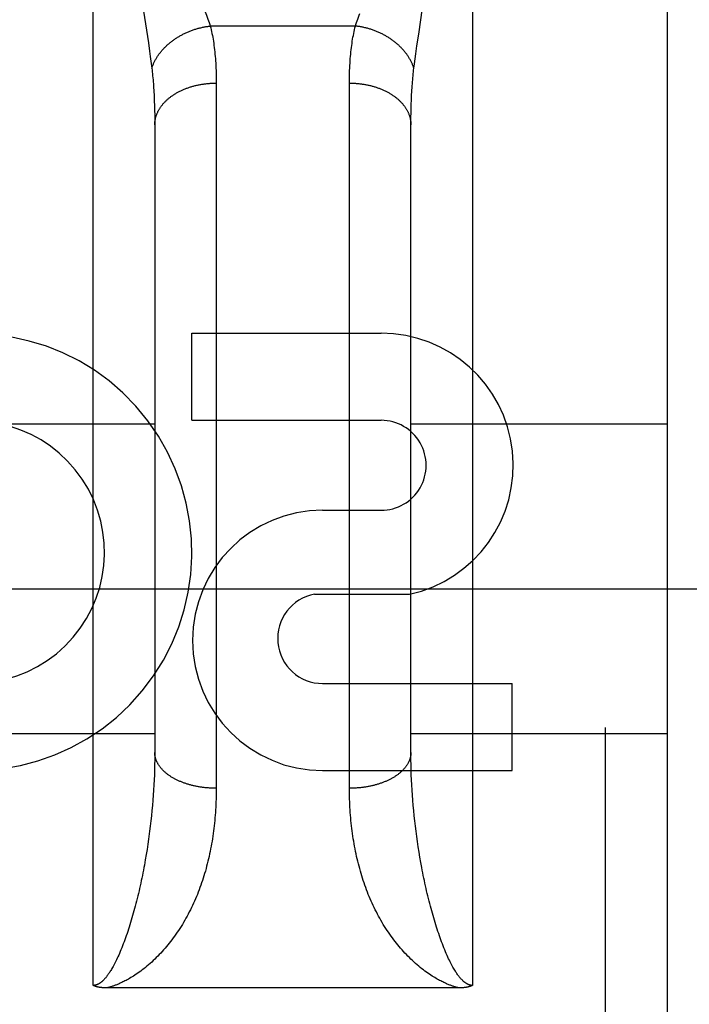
# Model space of a CAD drawing. Header units: inches. Extents: x 0 to 200, y 0 to 129.
# Tile 64 of 82: x 66.565 to 66.892, y 91.938 to 92.418. Entities that reach past the tile are written whole.
import ezdxf

# ---------------------------------------------------------------- set-up
doc = ezdxf.new("R2010")
doc.units = ezdxf.units.IN
doc.header["$LTSCALE"] = 11
doc.header["$MEASUREMENT"] = 0
doc.linetypes.add('HIDDEN', pattern=[0.2, 0.1, -0.1])
doc.layers.add('DEFAULT_2', color=8, linetype='HIDDEN')
doc.layers.add('RIGHT_DOOR_ASSEMBLY', color=7, linetype='CONTINUOUS')

msp = doc.modelspace()

# ---------------------------------------------------------------- linework, layer by layer
at = {"layer": 'DEFAULT_2', "color": 8, "linetype": 'HIDDEN'}
msp.add_line((85.068907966, 92.14054606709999), (64.464907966, 92.14054606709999), dxfattribs=at)
at = {"layer": 'RIGHT_DOOR_ASSEMBLY', "color": 8, "linetype": 'HIDDEN'}
for p, q in [((66.60140796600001, 91.94726079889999), (66.60140796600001, 92.7580541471)), ((66.786407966, 92.7580541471), (66.786407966, 91.94726079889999)), ((66.85140796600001, 90.97305414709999), (66.85140796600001, 92.7580541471)), ((66.881407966, 92.7280537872), (66.881407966, 91.00305414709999)), ((66.6259354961, 92.4223302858), (66.62826771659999, 92.4068460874)), ((66.7601971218, 92.41119056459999), (66.76212445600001, 92.4239760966)), ((66.7293187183, 92.4151124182), (66.6584972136, 92.4151124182)), ((66.62826771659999, 92.4068460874), (66.62885143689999, 92.4028182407)), ((66.7593461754, 92.40546865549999), (66.7601971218, 92.41119056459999)), ((66.62885143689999, 92.4028182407), (66.6292029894, 92.40030221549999)), ((66.75878494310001, 92.4015437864), (66.7593461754, 92.40546865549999)), ((66.6292029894, 92.40030221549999), (66.6295245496, 92.3979143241)), ((66.7581416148, 92.3967657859), (66.75844842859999, 92.39909262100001)), ((66.75844842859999, 92.39909262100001), (66.75878494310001, 92.4015437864)), ((66.7578633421, 92.3945525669), (66.7581416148, 92.3967657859)), ((66.661403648, 92.3885568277), (66.661407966, 92.0434031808)), ((66.7264131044, 92.0420752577), (66.72640796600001, 92.3872916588)), ((66.6311906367, 92.3785505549), (66.6312689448, 92.3763223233)), ((66.6312689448, 92.3763223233), (66.6313298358, 92.3740439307)), ((66.6313298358, 92.3740439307), (66.6313732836, 92.37171585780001)), ((66.756427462, 92.3705333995), (66.756462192, 92.37288607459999)), ((66.756462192, 92.37288607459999), (66.7565143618, 92.375189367)), ((66.6313732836, 92.37171585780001), (66.6313993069, 92.3693385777)), ((66.6313993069, 92.3693385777), (66.631407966, 92.3669115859)), ((66.7564101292, 92.3681313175), (66.756427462, 92.3705333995)), ((66.7564105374, 92.0597084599), (66.7564101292, 92.3681313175)), ((66.631407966, 92.36691158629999), (66.63140539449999, 92.0597084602)), ((66.6494648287, 92.2228378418), (66.6494648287, 92.2652758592)), ((66.6494648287, 92.2652758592), (66.7418892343, 92.2652758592)), ((66.506407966, 92.22105414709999), (66.631407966, 92.22105414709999)), ((66.6494648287, 92.2228378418), (66.7418892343, 92.2228378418)), ((66.756407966, 92.22105414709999), (66.881407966, 92.22105414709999)), ((66.7133385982, 92.17896833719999), (66.7418513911, 92.17896833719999)), ((66.7094139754, 92.1380077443), (66.7556891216, 92.1380077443)), ((66.7133385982, 92.09449216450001), (66.8057630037, 92.09449216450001)), ((66.8057630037, 92.0520541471), (66.8057630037, 92.09449216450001)), ((66.506407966, 92.0700541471), (66.631407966, 92.0700541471)), ((66.756407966, 92.0700541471), (66.881407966, 92.0700541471)), ((66.6313848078, 92.0572882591), (66.6313435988, 92.054856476)), ((66.63140539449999, 92.0597084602), (66.6313848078, 92.0572882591)), ((66.7564311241, 92.05728825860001), (66.7564105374, 92.0597084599)), ((66.7564723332, 92.05485647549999), (66.7564311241, 92.05728825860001)), ((66.6312817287, 92.0524136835), (66.6311991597, 92.0499605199)), ((66.6313435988, 92.054856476), (66.6312817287, 92.0524136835)), ((66.7133385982, 92.0520541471), (66.8057630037, 92.0520541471)), ((66.75653420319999, 92.05241368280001), (66.7564723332, 92.05485647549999)), ((66.75661677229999, 92.0499605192), (66.75653420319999, 92.05241368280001)), ((66.6310958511, 92.0474975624), (66.63097175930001, 92.0450253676)), ((66.6311991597, 92.0499605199), (66.6310958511, 92.0474975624)), ((66.7567200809, 92.0474975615), (66.75661677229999, 92.0499605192)), ((66.7568441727, 92.0450253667), (66.7567200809, 92.0474975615)), ((66.6308268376, 92.0425444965), (66.6306610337, 92.04005547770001)), ((66.63097175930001, 92.0450253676), (66.6308268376, 92.0425444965)), ((66.7569890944, 92.0425444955), (66.7568441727, 92.0450253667)), ((66.7571548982, 92.0400554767), (66.7569890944, 92.0425444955)), ((66.6304742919, 92.03755886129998), (66.6302665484, 92.03505517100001)), ((66.6306610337, 92.04005547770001), (66.6304742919, 92.03755886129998)), ((66.75734164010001, 92.03755886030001), (66.7571548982, 92.0400554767)), ((66.7575493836, 92.03505516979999), (66.75734164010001, 92.03755886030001)), ((66.6300377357, 92.0325449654), (66.6297877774, 92.03002879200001)), ((66.6302665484, 92.03505517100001), (66.6300377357, 92.0325449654)), ((66.7577781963, 92.0325449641), (66.7575493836, 92.03505516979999)), ((66.7580281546, 92.0300287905), (66.7577781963, 92.0325449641)), ((66.629516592, 92.02750723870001), (66.6292240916, 92.02498092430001)), ((66.6297877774, 92.03002879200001), (66.629516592, 92.02750723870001)), ((66.7582993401, 92.0275072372), (66.7580281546, 92.0300287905)), ((66.7585918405, 92.02498092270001), (66.7582993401, 92.0275072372)), ((66.7589057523, 92.0224504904), (66.7585918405, 92.02498092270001)), ((66.75924117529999, 92.0199166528), (66.7589057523, 92.0224504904)), ((66.62839894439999, 92.0186486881), (66.6280310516, 92.016111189)), ((66.6287451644, 92.021183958), (66.62839894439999, 92.0186486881)), ((66.7595982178, 92.0173801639), (66.75924117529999, 92.0199166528)), ((66.6276413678, 92.0135723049), (66.6272297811, 92.0110330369)), ((66.6280310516, 92.016111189), (66.6276413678, 92.0135723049)), ((66.7599769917, 92.0148418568), (66.7595982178, 92.0173801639)), ((66.7603776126, 92.0123026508), (66.7599769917, 92.0148418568)), ((66.6272297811, 92.0110330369), (66.6267961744, 92.0084944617)), ((66.7608001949, 92.0097635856), (66.7603776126, 92.0123026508)), ((66.7612448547, 92.0072258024), (66.7608001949, 92.0097635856)), ((66.76171170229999, 92.0046905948), (66.7612448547, 92.0072258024)), ((66.7800295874, 91.9460516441), (66.608003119, 91.9460507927))]:
    msp.add_line(p, q, dxfattribs=at)
for points in [[(66.65553154, 92.4233057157), (66.6562949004, 92.42130846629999), (66.6566540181, 92.4203499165), (66.6569980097, 92.4194172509), (66.6573270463, 92.41850965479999), (66.65764114, 92.41762656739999), (66.6579406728, 92.4167667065), (66.6582260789, 92.4159286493), (66.6584972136, 92.4151124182)], [(66.7293187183, 92.4151124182), (66.7295898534, 92.4159286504), (66.7298752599, 92.41676670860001), (66.7301747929, 92.4176265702), (66.73048888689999, 92.4185096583), (66.7308179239, 92.4194172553), (66.7311619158, 92.4203499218), (66.7315210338, 92.4213084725)], [(66.6299525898, 92.3945525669), (66.6300638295, 92.3948868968), (66.6301808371, 92.3952205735), (66.6303035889, 92.3955535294), (66.63043206, 92.39588569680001), (66.6305662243, 92.3962170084), (66.6307060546, 92.3965473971), (66.6308515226, 92.3968767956), (66.6310025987, 92.3972051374), (66.6311592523, 92.39753235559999), (66.6313214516, 92.397858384), (66.6314891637, 92.3981831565), (66.6316623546, 92.398506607), (66.6318409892, 92.3988286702), (66.6320250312, 92.39914928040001), (66.6322144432, 92.3994683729), (66.63240918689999, 92.3997858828), (66.6326092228, 92.4001017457), (66.6328145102, 92.4004158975), (66.6330250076, 92.40072827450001), (66.6332406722, 92.4010388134), (66.6334614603, 92.40134745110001), (66.633687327, 92.40165412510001), (66.6339182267, 92.40195877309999), (66.6341541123, 92.4022613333), (66.6343949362, 92.4025617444), (66.6346406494, 92.40285994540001), (66.63489120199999, 92.4031558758), (66.6351465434, 92.4034494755), (66.6354066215, 92.4037406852), (66.6356713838, 92.40402944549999), (66.6359407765, 92.40431569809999), (66.6362147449, 92.40459938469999), (66.6364932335, 92.40488044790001), (66.6367761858, 92.4051588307), (66.6370635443, 92.40543447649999), (66.6373552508, 92.4057073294), (66.63765124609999, 92.4059773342), (66.63795147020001, 92.40624443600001), (66.6382558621, 92.40650858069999), (66.63856436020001, 92.40676971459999), (66.6388769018, 92.4070277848), (66.6391934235, 92.407282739), (66.6395138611, 92.40753452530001), (66.6398381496, 92.4077830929), (66.6401662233, 92.4080283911), (66.6404980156, 92.4082703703), (66.6408334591, 92.40850898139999), (66.6411724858, 92.4087441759), (66.641515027, 92.40897590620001), (66.6418610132, 92.4092041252), (66.6422103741, 92.4094287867), (66.642563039, 92.4096498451), (66.6429189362, 92.40986725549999), (66.6432779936, 92.4100809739), (66.6436401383, 92.4102909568), (66.64400529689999, 92.41049716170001), (66.6443733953, 92.4106995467), (66.6447443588, 92.4108980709), (66.64511811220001, 92.41109269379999), (66.6454945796, 92.4112833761), (66.6458736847, 92.4114700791), (66.6462553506, 92.4116527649), (66.6466394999, 92.41183139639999), (66.6470260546, 92.4120059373), (66.6474149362, 92.4121763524), (66.647806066, 92.41234260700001), (66.6481993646, 92.4125046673), (66.6485947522, 92.41266250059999), (66.6489921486, 92.41281607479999), (66.64939147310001, 92.4129653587), (66.6497926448, 92.4131103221), (66.6501955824, 92.41325093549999), (66.6506002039, 92.41338717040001), (66.65100642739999, 92.41351899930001), (66.6514141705, 92.4136463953), (66.6518233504, 92.4137693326), (66.6522338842, 92.41388778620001), (66.6526456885, 92.41400173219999), (66.6530586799, 92.41411114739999), (66.6534727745, 92.4142160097), (66.6538878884, 92.41431629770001), (66.6543039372, 92.41441199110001), (66.65472083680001, 92.41450307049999), (66.65513850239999, 92.4145895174), (66.6555568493, 92.41467131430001), (66.6559757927, 92.4147484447), (66.6563952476, 92.4148208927), (66.6568151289, 92.4148886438), (66.6572353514, 92.4149516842), (66.6576558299, 92.4150100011), (66.6580764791, 92.4150635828), (66.6584972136, 92.4151124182)], [(66.6584972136, 92.4151124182), (66.65871350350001, 92.41423290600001), (66.6589217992, 92.4133389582), (66.6591221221, 92.4124304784), (66.6593144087, 92.4115071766), (66.6594986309, 92.4105687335), (66.6596747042, 92.4096151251), (66.65984256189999, 92.40864620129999), (66.6600021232, 92.4076620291), (66.6601532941, 92.4066627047), (66.6602960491, 92.4056480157), (66.66043035, 92.4046177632), (66.6605561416, 92.4035720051), (66.66067336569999, 92.4025107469), (66.6607819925, 92.4014339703), (66.6608819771, 92.4003417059), (66.6609733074, 92.3992338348), (66.66105596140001, 92.3981102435), (66.6611299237, 92.396970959), (66.6611951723, 92.3958159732), (66.6612517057, 92.39464530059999), (66.661299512, 92.39345895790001), (66.6613386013, 92.39225695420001), (66.6613689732, 92.3910393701), (66.6613906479, 92.38980603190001), (66.661403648, 92.3885568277)], [(66.72640796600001, 92.3872916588), (66.7264122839, 92.388556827), (66.726425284, 92.3898060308), (66.7264469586, 92.391039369), (66.7264773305, 92.3922569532), (66.7265164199, 92.393458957), (66.7265642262, 92.39464529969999), (66.7266207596, 92.3958159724), (66.7266860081, 92.3969709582), (66.7267599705, 92.3981102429), (66.7268426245, 92.39923383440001), (66.7269339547, 92.4003417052), (66.7270339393, 92.4014339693), (66.7271425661, 92.4025107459), (66.72725979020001, 92.4035720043), (66.72738558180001, 92.4046177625), (66.7275198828, 92.4056480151), (66.7276626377, 92.4066627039), (66.7278138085, 92.40766202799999), (66.7279733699, 92.40864620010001), (66.7281412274, 92.40961512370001), (66.7283173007, 92.4105687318), (66.7285015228, 92.41150717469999), (66.7286938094, 92.4124304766), (66.7288941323, 92.4133389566), (66.7291024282, 92.41423290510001), (66.7293187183, 92.4151124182)], [(66.7578633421, 92.3945525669), (66.75775210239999, 92.3948868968), (66.7576350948, 92.3952205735), (66.757512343, 92.3955535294), (66.75738387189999, 92.39588569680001), (66.7572497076, 92.3962170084), (66.7571098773, 92.3965473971), (66.7569644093, 92.3968767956), (66.7568133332, 92.3972051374), (66.7566566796, 92.39753235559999), (66.75649448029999, 92.397858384), (66.7563267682, 92.3981831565), (66.7561535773, 92.398506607), (66.7559749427, 92.3988286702), (66.7557909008, 92.39914928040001), (66.7556014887, 92.3994683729), (66.755406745, 92.3997858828), (66.7552067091, 92.4001017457), (66.7550014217, 92.4004158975), (66.7547909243, 92.40072827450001), (66.7545752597, 92.4010388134), (66.7543544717, 92.40134745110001), (66.7541286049, 92.40165412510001), (66.7538977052, 92.40195877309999), (66.7536618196, 92.4022613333), (66.7534209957, 92.4025617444), (66.7531752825, 92.40285994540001), (66.7529247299, 92.4031558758), (66.7526693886, 92.4034494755), (66.7524093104, 92.4037406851), (66.7521445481, 92.40402944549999), (66.7518751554, 92.40431569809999), (66.75160118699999, 92.40459938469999), (66.7513226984, 92.40488044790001), (66.7510397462, 92.4051588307), (66.7507523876, 92.40543447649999), (66.7504606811, 92.4057073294), (66.7501646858, 92.4059773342), (66.7498644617, 92.40624443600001), (66.7495600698, 92.40650858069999), (66.7492515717, 92.40676971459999), (66.7489390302, 92.4070277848), (66.7486225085, 92.407282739), (66.7483020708, 92.40753452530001), (66.7479777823, 92.4077830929), (66.7476497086, 92.4080283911), (66.74731791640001, 92.4082703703), (66.7469824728, 92.40850898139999), (66.7466434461, 92.4087441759), (66.7463009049, 92.40897590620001), (66.7459549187, 92.4092041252), (66.74560555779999, 92.4094287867), (66.7452528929, 92.4096498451), (66.7448969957, 92.40986725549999), (66.7445379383, 92.4100809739), (66.7441757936, 92.4102909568), (66.743810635, 92.41049716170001), (66.7434425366, 92.4106995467), (66.74307157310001, 92.4108980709), (66.7426978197, 92.41109269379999), (66.7423213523, 92.4112833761), (66.7419422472, 92.4114700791), (66.7415605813, 92.4116527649), (66.741176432, 92.41183139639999), (66.7407898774, 92.4120059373), (66.7404009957, 92.4121763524), (66.7400098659, 92.41234260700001), (66.73961656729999, 92.4125046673), (66.7392211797, 92.41266250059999), (66.7388237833, 92.41281607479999), (66.7384244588, 92.4129653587), (66.7380232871, 92.4131103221), (66.73762034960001, 92.41325093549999), (66.737215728, 92.41338717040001), (66.7368095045, 92.41351899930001), (66.7364017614, 92.4136463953), (66.7359925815, 92.4137693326), (66.7355820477, 92.41388778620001), (66.7351702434, 92.41400173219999), (66.734757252, 92.41411114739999), (66.73434315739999, 92.4142160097), (66.7339280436, 92.41431629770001), (66.73351199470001, 92.41441199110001), (66.7330950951, 92.41450307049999), (66.7326774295, 92.4145895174), (66.7322590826, 92.41467131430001), (66.7318401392, 92.4147484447), (66.7314206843, 92.4148208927), (66.731000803, 92.4148886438), (66.7305805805, 92.4149516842), (66.730160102, 92.4150100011), (66.7297394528, 92.4150635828), (66.7293187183, 92.4151124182)], [(66.6295245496, 92.3979143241), (66.6298169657, 92.3956449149), (66.6299525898, 92.3945525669)], [(66.6299525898, 92.3945525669), (66.6300607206, 92.3936470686), (66.6301648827, 92.3927292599), (66.63026504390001, 92.3917991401), (66.6303611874, 92.3908564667), (66.6304532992, 92.3899009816), (66.63054133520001, 92.38893272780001), (66.6306252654, 92.38795161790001), (66.6307050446, 92.38695778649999), (66.6307806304, 92.38595139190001), (66.6308520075, 92.3849322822), (66.6309191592, 92.38390031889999), (66.6309820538, 92.3828556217), (66.63104066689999, 92.3817982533), (66.6310949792, 92.38072825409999), (66.6311449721, 92.3796457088), (66.6311906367, 92.3785505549)], [(66.7565143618, 92.375189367), (66.7565839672, 92.3774427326), (66.75662529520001, 92.3785505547), (66.7566709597, 92.3796457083), (66.7567209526, 92.3807282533), (66.7567752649, 92.3817982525), (66.75683387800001, 92.3828556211), (66.7568967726, 92.3839003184), (66.75696392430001, 92.3849322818), (66.75703530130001, 92.3859513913), (66.7571108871, 92.38695778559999), (66.7571906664, 92.38795161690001), (66.7572745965, 92.3889327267), (66.7573626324, 92.38990098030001), (66.7574547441, 92.3908564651), (66.7575508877, 92.3917991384), (66.757651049, 92.3927292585), (66.75775521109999, 92.3936470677), (66.7578633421, 92.3945525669)], [(66.631407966, 92.3669115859), (66.6314109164, 92.3671974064), (66.6314197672, 92.3674831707), (66.6314345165, 92.3677688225), (66.6314551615, 92.3680543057), (66.6314816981, 92.3683395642), (66.6315141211, 92.3686245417), (66.6315524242, 92.3689091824), (66.6315965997, 92.3691934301), (66.631646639, 92.369477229), (66.63170253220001, 92.3697605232), (66.6317642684, 92.3700432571), (66.63183183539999, 92.370325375), (66.63190521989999, 92.37060682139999), (66.6319844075, 92.3708875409), (66.63206938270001, 92.3711674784), (66.63216012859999, 92.37144657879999), (66.6322566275, 92.37172478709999), (66.6323588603, 92.37200204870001), (66.632466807, 92.3722783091), (66.6325804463, 92.37255351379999), (66.6326997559, 92.3728276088), (66.63282471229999, 92.3731005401), (66.6329552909, 92.3733722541), (66.63309146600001, 92.3736426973), (66.633233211, 92.3739118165), (66.6333804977, 92.3741795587), (66.63353329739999, 92.3744458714), (66.63369158, 92.37471070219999), (66.6338553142, 92.37497399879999), (66.634024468, 92.37523570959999), (66.634199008, 92.37549578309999), (66.6343788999, 92.37575416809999), (66.6345641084, 92.3760108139), (66.6347545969, 92.37626566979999), (66.634950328, 92.3765186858), (66.6351512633, 92.3767698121), (66.6353573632, 92.3770189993), (66.6355685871, 92.37726619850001), (66.63578489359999, 92.3775113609), (66.63600624, 92.3777544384), (66.63623258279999, 92.3779953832), (66.63646387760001, 92.3782341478), (66.6367000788, 92.3784706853), (66.6369411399, 92.3787049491), (66.6371870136, 92.3789368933), (66.6374376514, 92.3791664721), (66.6376930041, 92.37939364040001), (66.6379530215, 92.3796183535), (66.6382176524, 92.3798405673), (66.6384868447, 92.380060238), (66.6387605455, 92.38027732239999), (66.639038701, 92.3804917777), (66.6393212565, 92.38070356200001), (66.6396081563, 92.3809126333), (66.6398993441, 92.3811189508), (66.6401947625, 92.38132247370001), (66.6404943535, 92.38152316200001), (66.64079805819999, 92.38172097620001), (66.6411058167, 92.38191587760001), (66.64141756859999, 92.38210782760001), (66.6417332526, 92.3822967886), (66.64205280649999, 92.3824827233), (66.6423761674, 92.38266559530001), (66.64270327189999, 92.3828453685), (66.6430340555, 92.3830220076), (66.6433684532, 92.3831954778), (66.6437063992, 92.38336574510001), (66.6440478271, 92.38353277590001), (66.6443926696, 92.3836965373), (66.644740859, 92.3838569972), (66.6450923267, 92.38401412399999), (66.6454470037, 92.3841678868), (66.6458048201, 92.3843182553), (66.6461657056, 92.3844652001), (66.6465295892, 92.38460869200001), (66.6468963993, 92.38474870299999), (66.6472660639, 92.3848852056), (66.64763851, 92.3850181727), (66.6480136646, 92.3851475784), (66.6483914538, 92.3852733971), (66.6487718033, 92.3853956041), (66.6491546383, 92.3855141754), (66.6495398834, 92.38562908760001), (66.649927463, 92.38574031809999), (66.6503173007, 92.3858478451), (66.65070932, 92.38595164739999), (66.6511034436, 92.38605170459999), (66.6514995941, 92.38614799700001), (66.6518976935, 92.3862405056), (66.6522976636, 92.3863292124), (66.6526994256, 92.38641409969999), (66.6531029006, 92.386495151), (66.6535080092, 92.3865723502), (66.65391467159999, 92.3866456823), (66.654322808, 92.3867151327), (66.6547323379, 92.38678068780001), (66.655143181, 92.3868423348), (66.6555552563, 92.3869000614), (66.65596848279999, 92.3869538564), (66.6563827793, 92.3870037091), (66.6567980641, 92.3870496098), (66.6572142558, 92.38709154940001), (66.6576312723, 92.3871295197), (66.6580490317, 92.3871635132), (66.6584674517, 92.3871935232), (66.6588864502, 92.38721954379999), (66.6593059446, 92.3872415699), (66.6597258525, 92.3872595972), (66.6601460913, 92.3872736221), (66.6605665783, 92.3872836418), (66.6609872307, 92.38728965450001), (66.661407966, 92.3872916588)], [(66.72640796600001, 92.3872916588), (66.7268287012, 92.38728965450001), (66.7272493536, 92.3872836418), (66.7276698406, 92.3872736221), (66.72809007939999, 92.3872595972), (66.7285099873, 92.3872415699), (66.7289294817, 92.38721954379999), (66.7293484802, 92.3871935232), (66.7297669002, 92.3871635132), (66.7301846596, 92.3871295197), (66.7306016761, 92.38709154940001), (66.73101786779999, 92.3870496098), (66.7314331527, 92.3870037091), (66.7318474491, 92.3869538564), (66.7322606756, 92.3869000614), (66.73267275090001, 92.3868423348), (66.733083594, 92.38678068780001), (66.73349312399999, 92.3867151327), (66.7339012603, 92.3866456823), (66.7343079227, 92.3865723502), (66.7347130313, 92.386495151), (66.7351165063, 92.38641409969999), (66.7355182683, 92.3863292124), (66.7359182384, 92.3862405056), (66.73631633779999, 92.38614799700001), (66.7367124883, 92.38605170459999), (66.73710661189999, 92.38595164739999), (66.7374986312, 92.3858478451), (66.73788846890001, 92.38574031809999), (66.7382760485, 92.38562908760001), (66.7386612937, 92.3855141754), (66.7390441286, 92.3853956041), (66.7394244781, 92.3852733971), (66.73980226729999, 92.3851475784), (66.7401774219, 92.3850181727), (66.7405498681, 92.3848852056), (66.7409195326, 92.38474870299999), (66.74128634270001, 92.38460869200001), (66.7416502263, 92.3844652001), (66.7420111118, 92.3843182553), (66.7423689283, 92.3841678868), (66.7427236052, 92.38401412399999), (66.7430750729, 92.3838569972), (66.7434232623, 92.3836965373), (66.7437681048, 92.38353277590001), (66.74410953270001, 92.38336574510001), (66.7444474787, 92.3831954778), (66.7447818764, 92.3830220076), (66.74511266, 92.3828453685), (66.74543976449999, 92.38266559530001), (66.7457631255, 92.3824827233), (66.74608267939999, 92.3822967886), (66.7463983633, 92.38210782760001), (66.7467101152, 92.38191587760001), (66.7470178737, 92.38172097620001), (66.7473215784, 92.38152316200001), (66.74762116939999, 92.38132247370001), (66.74791658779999, 92.3811189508), (66.74820777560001, 92.3809126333), (66.7484946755, 92.38070356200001), (66.7487772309, 92.3804917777), (66.7490553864, 92.38027732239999), (66.7493290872, 92.380060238), (66.7495982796, 92.3798405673), (66.7498629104, 92.3796183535), (66.75012292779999, 92.37939364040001), (66.7503782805, 92.3791664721), (66.7506289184, 92.3789368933), (66.750874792, 92.3787049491), (66.75111585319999, 92.3784706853), (66.7513520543, 92.3782341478), (66.7515833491, 92.3779953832), (66.7518096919, 92.3777544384), (66.7520310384, 92.3775113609), (66.7522473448, 92.37726619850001), (66.75245856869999, 92.3770189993), (66.75266466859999, 92.3767698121), (66.7528656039, 92.3765186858), (66.753061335, 92.37626566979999), (66.7532518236, 92.3760108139), (66.753437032, 92.37575416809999), (66.7536169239, 92.37549578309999), (66.7537914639, 92.37523570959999), (66.7539606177, 92.37497399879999), (66.75412435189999, 92.37471070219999), (66.7542826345, 92.3744458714), (66.7544354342, 92.3741795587), (66.754582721, 92.3739118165), (66.7547244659, 92.3736426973), (66.75486064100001, 92.3733722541), (66.7549912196, 92.3731005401), (66.755116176, 92.3728276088), (66.75523548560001, 92.37255351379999), (66.7553491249, 92.3722783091), (66.75545707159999, 92.37200204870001), (66.7555593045, 92.37172478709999), (66.7556558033, 92.37144657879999), (66.7557465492, 92.3711674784), (66.7558315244, 92.3708875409), (66.755910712, 92.37060682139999), (66.7559840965, 92.370325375), (66.7560516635, 92.3700432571), (66.7561133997, 92.3697605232), (66.756169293, 92.369477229), (66.75621933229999, 92.3691934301), (66.7562635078, 92.3689091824), (66.7563018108, 92.3686245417), (66.7563342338, 92.3683395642), (66.7563607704, 92.3680543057), (66.7563814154, 92.3677688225), (66.7563961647, 92.3674831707), (66.75640501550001, 92.3671974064), (66.756407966, 92.3669115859)], [(66.661407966, 92.0434031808), (66.6609872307, 92.043404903), (66.6605665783, 92.0434100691), (66.6601460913, 92.0434186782), (66.6597258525, 92.0434307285), (66.6593059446, 92.04344621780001), (66.6588864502, 92.0434651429), (66.6584674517, 92.0434875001), (66.6580490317, 92.043513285), (66.6576312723, 92.0435424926), (66.6572142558, 92.04357511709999), (66.6567980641, 92.04361115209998), (66.6563827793, 92.0436505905), (66.65596848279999, 92.0436934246), (66.6555552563, 92.0437396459), (66.655143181, 92.0437892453), (66.6547323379, 92.04384221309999), (66.654322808, 92.0438985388), (66.65391467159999, 92.0439582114), (66.6535080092, 92.0440212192), (66.6531029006, 92.0440875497), (66.6526994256, 92.04415718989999), (66.6522976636, 92.0442301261), (66.6518976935, 92.04430634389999), (66.6514995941, 92.0443858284), (66.6511034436, 92.044468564), (66.65070932, 92.0445545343), (66.6503173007, 92.0446437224), (66.649927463, 92.0447361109), (66.6495398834, 92.0448316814), (66.6491546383, 92.0449304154), (66.6487718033, 92.0450322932), (66.6483914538, 92.0451372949), (66.6480136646, 92.0452453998), (66.64763851, 92.0453565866), (66.6472660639, 92.0454708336), (66.6468963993, 92.0455881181), (66.6465295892, 92.04570841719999), (66.6461657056, 92.0458317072), (66.6458048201, 92.04595796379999), (66.6454470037, 92.0460871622), (66.6450923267, 92.046219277), (66.644740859, 92.0463542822), (66.6443926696, 92.04649215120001), (66.6440478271, 92.046632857), (66.6437063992, 92.04677637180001), (66.6433684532, 92.0469226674), (66.6430340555, 92.0470717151), (66.64270327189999, 92.04722348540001), (66.6423761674, 92.0473779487), (66.64205280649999, 92.0475350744), (66.6417332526, 92.0476948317), (66.64141756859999, 92.0478571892), (66.6411058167, 92.0480221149), (66.64079805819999, 92.04818957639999), (66.6404943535, 92.04835954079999), (66.6401947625, 92.04853197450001), (66.6398993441, 92.0487068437), (66.6396081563, 92.0488841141), (66.6393212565, 92.0490637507), (66.639038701, 92.0492457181), (66.6387605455, 92.0494299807), (66.6384868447, 92.0496165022), (66.6382176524, 92.0498052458), (66.6379530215, 92.04999617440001), (66.6376930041, 92.0501892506), (66.6374376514, 92.05038443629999), (66.6371870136, 92.0505816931), (66.6369411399, 92.0507809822), (66.6367000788, 92.0509822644), (66.63646387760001, 92.0511855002), (66.63623258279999, 92.0513906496), (66.63600624, 92.05159767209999), (66.63578489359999, 92.05180652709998), (66.6355685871, 92.0520171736), (66.6353573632, 92.05222957), (66.6351512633, 92.05244367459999), (66.634950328, 92.0526594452), (66.6347545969, 92.0528768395), (66.6345641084, 92.05309581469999), (66.6343788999, 92.0533163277), (66.634199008, 92.0535383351), (66.634024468, 92.0537617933), (66.6338553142, 92.0539866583), (66.63369158, 92.0542128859), (66.63353329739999, 92.0544404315), (66.6333804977, 92.0546692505), (66.633233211, 92.0548992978), (66.63309146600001, 92.0551305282), (66.6329552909, 92.05536289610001), (66.63282471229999, 92.05559635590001), (66.6326997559, 92.0558308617), (66.6325804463, 92.05606636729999), (66.632466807, 92.0563028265), (66.6323588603, 92.0565401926), (66.6322566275, 92.056778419), (66.63216012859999, 92.05701745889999), (66.63206938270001, 92.05725726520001), (66.6319844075, 92.0574977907), (66.63190521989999, 92.0577389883), (66.63183183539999, 92.05798081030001), (66.6317642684, 92.05822320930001), (66.63170253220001, 92.0584661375), (66.631646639, 92.0587095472), (66.6315965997, 92.0589533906), (66.6315524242, 92.05919761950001), (66.6315141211, 92.0594421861), (66.6314816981, 92.0596870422), (66.6314551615, 92.0599321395), (66.6314345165, 92.0601774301), (66.6314197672, 92.06042286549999), (66.6314109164, 92.0606683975), (66.631407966, 92.06091397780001)], [(66.756407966, 92.06091397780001), (66.75640501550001, 92.0606683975), (66.7563961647, 92.06042286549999), (66.7563814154, 92.0601774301), (66.7563607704, 92.0599321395), (66.7563342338, 92.0596870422), (66.7563018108, 92.0594421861), (66.7562635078, 92.05919761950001), (66.75621933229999, 92.0589533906), (66.756169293, 92.0587095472), (66.7561133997, 92.0584661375), (66.7560516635, 92.05822320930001), (66.7559840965, 92.05798081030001), (66.755910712, 92.0577389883), (66.7558315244, 92.0574977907), (66.7557465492, 92.05725726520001), (66.7556558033, 92.05701745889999), (66.7555593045, 92.056778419), (66.75545707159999, 92.0565401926), (66.7553491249, 92.0563028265), (66.75523548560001, 92.05606636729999), (66.755116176, 92.0558308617), (66.7549912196, 92.05559635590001), (66.75486064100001, 92.05536289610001), (66.7547244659, 92.0551305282), (66.754582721, 92.0548992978), (66.7544354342, 92.0546692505), (66.7542826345, 92.0544404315), (66.75412435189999, 92.0542128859), (66.7539606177, 92.0539866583), (66.7537914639, 92.0537617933), (66.7536169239, 92.0535383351), (66.753437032, 92.0533163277), (66.7532518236, 92.05309581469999), (66.753061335, 92.0528768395), (66.7528656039, 92.0526594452), (66.75266466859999, 92.05244367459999), (66.75245856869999, 92.05222957), (66.7522473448, 92.0520171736), (66.7520310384, 92.05180652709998), (66.7518096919, 92.05159767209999), (66.7515833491, 92.0513906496), (66.7513520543, 92.0511855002), (66.75111585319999, 92.0509822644), (66.750874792, 92.0507809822), (66.7506289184, 92.0505816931), (66.7503782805, 92.05038443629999), (66.75012292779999, 92.0501892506), (66.7498629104, 92.04999617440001), (66.7495982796, 92.0498052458), (66.7493290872, 92.0496165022), (66.7490553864, 92.0494299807), (66.7487772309, 92.0492457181), (66.7484946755, 92.0490637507), (66.74820777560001, 92.0488841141), (66.74791658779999, 92.0487068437), (66.74762116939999, 92.04853197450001), (66.7473215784, 92.04835954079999), (66.7470178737, 92.04818957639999), (66.7467101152, 92.0480221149), (66.7463983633, 92.0478571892), (66.74608267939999, 92.0476948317), (66.7457631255, 92.0475350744), (66.74543976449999, 92.0473779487), (66.74511266, 92.04722348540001), (66.7447818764, 92.0470717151), (66.7444474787, 92.0469226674), (66.74410953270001, 92.04677637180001), (66.7437681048, 92.046632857), (66.7434232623, 92.04649215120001), (66.7430750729, 92.0463542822), (66.7427236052, 92.046219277), (66.7423689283, 92.0460871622), (66.7420111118, 92.04595796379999), (66.7416502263, 92.0458317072), (66.74128634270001, 92.04570841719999), (66.7409195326, 92.0455881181), (66.7405498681, 92.0454708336), (66.7401774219, 92.0453565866), (66.73980226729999, 92.0452453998), (66.7394244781, 92.0451372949), (66.7390441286, 92.0450322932), (66.7386612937, 92.0449304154), (66.7382760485, 92.0448316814), (66.73788846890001, 92.0447361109), (66.7374986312, 92.0446437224), (66.73710661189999, 92.0445545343), (66.7367124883, 92.044468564), (66.73631633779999, 92.0443858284), (66.7359182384, 92.04430634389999), (66.7355182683, 92.0442301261), (66.7351165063, 92.04415718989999), (66.7347130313, 92.0440875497), (66.7343079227, 92.0440212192), (66.7339012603, 92.0439582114), (66.73349312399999, 92.0438985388), (66.733083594, 92.04384221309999), (66.73267275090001, 92.0437892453), (66.7322606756, 92.0437396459), (66.7318474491, 92.0436934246), (66.7314331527, 92.0436505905), (66.73101786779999, 92.04361115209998), (66.7306016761, 92.04357511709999), (66.7301846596, 92.0435424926), (66.7297669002, 92.043513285), (66.7293484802, 92.0434875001), (66.7289294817, 92.0434651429), (66.7285099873, 92.04344621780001), (66.72809007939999, 92.0434307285), (66.7276698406, 92.0434186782), (66.7272493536, 92.0434100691), (66.7268287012, 92.043404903), (66.72640796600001, 92.0434031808)], [(66.661407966, 92.0434031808), (66.6614028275, 92.0420752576), (66.6613873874, 92.04075040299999), (66.6613616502, 92.03942867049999), (66.6613256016, 92.03811023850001), (66.6612792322, 92.03679525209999), (66.6612225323, 92.03548386), (66.6611554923, 92.0341762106), (66.66107810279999, 92.0328724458), (66.6609903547, 92.0315727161), (66.66089223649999, 92.03027713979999), (66.6607837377, 92.02898584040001), (66.66066484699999, 92.027698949), (66.6605355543, 92.0264165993), (66.6603958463, 92.02513890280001), (66.6602457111, 92.0238659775), (66.6600851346, 92.02259793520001), (66.6599141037, 92.02133488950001), (66.6597326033, 92.02007695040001), (66.6595406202, 92.0188242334), (66.659338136, 92.017576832), (66.6591251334, 92.0163348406), (66.6589015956, 92.0150983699), (66.6586675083, 92.0138675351), (66.6584228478, 92.0126424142), (66.6581675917, 92.0114230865), (66.6579017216, 92.0102096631), (66.65762522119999, 92.0090022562), (66.6573380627, 92.00780093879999), (66.6570402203, 92.0066057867), (66.65673167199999, 92.0054169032), (66.6564123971, 92.00423439), (66.656082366, 92.003058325), (66.655741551, 92.00188878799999), (66.6553899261, 92.0007258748), (66.6550274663, 91.99956967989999), (66.6546541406, 91.998420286), (66.6542699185, 91.9972777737), (66.653874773, 91.9961422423), (66.6534686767, 91.9950137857), (66.6530515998, 91.993892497), (66.6526235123, 91.9927784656), (66.65218438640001, 91.9916717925), (66.65173419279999, 91.99057257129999), (66.6512729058, 91.9894809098), (66.6508004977, 91.9883969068), (66.6503169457, 91.98732067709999), (66.6498222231, 91.9862523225), (66.6493163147, 91.98519197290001), (66.6487991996, 91.9841397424), (66.6482708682, 91.98309576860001), (66.6477313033, 91.9820601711), (66.6471805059, 91.98103310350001), (66.6466184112, 91.98001460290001), (66.6460451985, 91.9790051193), (66.64546080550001, 91.97800470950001), (66.64486589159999, 91.9770145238), (66.64426066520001, 91.9760350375), (66.6436464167, 91.9750681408), (66.6430244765, 91.9741158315), (66.6423949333, 91.9731779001), (66.641758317, 91.97225486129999), (66.6411146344, 91.971346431), (66.6404640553, 91.97045255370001), (66.6398066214, 91.96957304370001), (66.6391424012, 91.9687077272), (66.6384714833, 91.96785651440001), (66.63779395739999, 91.96701928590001), (66.6371098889, 91.9661959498), (66.6364193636, 91.9653864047), (66.635722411, 91.9645905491), (66.6350190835, 91.9638082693), (66.6343093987, 91.9630394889), (66.6335933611, 91.9622840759), (66.6328710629, 91.96154206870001), (66.6321426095, 91.9608135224), (66.631407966, 91.9600982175)], [(66.756407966, 91.9600982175), (66.7556733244, 91.96081352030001), (66.754944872, 91.9615420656), (66.7542225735, 91.9622840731), (66.753506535, 91.9630394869), (66.7527968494, 91.9638082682), (66.7520935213, 91.9645905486), (66.7513965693, 91.9653864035), (66.7507060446, 91.9661959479), (66.7500219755, 91.96701928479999), (66.7493444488, 91.9678565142), (66.7486735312, 91.9687077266), (66.7480093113, 91.96957304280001), (66.74735187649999, 91.97045255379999), (66.7467012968, 91.9713464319), (66.7460576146, 91.9722548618), (66.7454209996, 91.9731778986), (66.7447914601, 91.9741158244), (66.7441695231, 91.9750681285), (66.7435552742, 91.9760350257), (66.7429500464, 91.97701451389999), (66.742355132, 91.9780047), (66.7417707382, 91.979005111), (66.7411975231, 91.98001459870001), (66.7406354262, 91.98103310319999), (66.7400846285, 91.9820601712), (66.739545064, 91.9830957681), (66.7390167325, 91.98413974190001), (66.7384996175, 91.9851919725), (66.737993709, 91.98625232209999), (66.7374989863, 91.9873206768), (66.7370154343, 91.9883969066), (66.7365430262, 91.98948090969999), (66.7360817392, 91.9905725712), (66.7356315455, 91.9916717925), (66.7351924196, 91.9927784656), (66.7347643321, 91.9938924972), (66.7343472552, 91.9950137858), (66.733941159, 91.9961422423), (66.7335460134, 91.9972777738), (66.7331617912, 91.9984202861), (66.73278846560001, 91.99956968), (66.7324260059, 92.0007258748), (66.7320743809, 92.00188878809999), (66.7317335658, 92.0030583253), (66.7314035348, 92.00423439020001), (66.7310842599, 92.0054169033), (66.7307757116, 92.00660578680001), (66.7304778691, 92.00780093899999), (66.7301907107, 92.0090022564), (66.7299142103, 92.0102096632), (66.7296483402, 92.0114230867), (66.729393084, 92.01264241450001), (66.7291484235, 92.01386753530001), (66.72891433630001, 92.0150983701), (66.7286907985, 92.0163348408), (66.7284777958, 92.0175768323), (66.7282753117, 92.0188242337), (66.7280833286, 92.0200769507), (66.7279018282, 92.0213348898), (66.7277307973, 92.02259793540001), (66.7275702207, 92.0238659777), (66.7274200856, 92.025138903), (66.7272803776, 92.02641659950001), (66.7271510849, 92.0276989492), (66.7270321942, 92.0289858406), (66.7269236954, 92.03027714), (66.7268255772, 92.03157271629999), (66.7267378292, 92.0328724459), (66.7266604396, 92.0341762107), (66.7265933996, 92.0354838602), (66.7265366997, 92.0367952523), (66.7264903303, 92.03811023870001), (66.7264542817, 92.03942867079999), (66.7264285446, 92.0407504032), (66.7264131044, 92.0420752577)], [(66.6292240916, 92.02498092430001), (66.6289101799, 92.02245049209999), (66.6287451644, 92.021183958)], [(66.6267961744, 92.0084944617), (66.6263404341, 92.0059577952), (66.6261042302, 92.0046905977), (66.625862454, 92.0034244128), (66.6256150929, 92.0021594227), (66.62536213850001, 92.0008958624), (66.6251035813, 91.9996339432), (66.6248394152, 91.9983739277), (66.6245696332, 91.99711604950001), (66.62429423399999, 91.9958606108), (66.6240131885, 91.99460775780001), (66.6237265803, 91.99335818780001), (66.62343438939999, 91.9921120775), (66.6231369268, 91.99087106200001), (66.62283432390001, 91.9896358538), (66.6225271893, 91.9884091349), (66.6222162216, 91.9871936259), (66.6219014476, 91.98598939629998), (66.62158313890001, 91.9847973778), (66.62126129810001, 91.983617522), (66.62093600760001, 91.9824500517), (66.6206072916, 91.98129503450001), (66.6202751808, 91.9801525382), (66.61993972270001, 91.97902275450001), (66.619600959, 91.9779058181), (66.6192589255, 91.9768019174), (66.6189136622, 91.9757112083), (66.6185651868, 91.9746338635), (66.61821352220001, 91.9735700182), (66.6178586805, 91.972519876), (66.6175006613, 91.97148353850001), (66.6171395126, 91.97046136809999), (66.616775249, 91.96945383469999), (66.616407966, 91.968460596)], [(66.771407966, 91.968460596), (66.7710406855, 91.9694538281), (66.7706764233, 91.9704613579), (66.7703152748, 91.9714835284), (66.76995725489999, 91.9725198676), (66.76960241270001, 91.97357001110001), (66.7692507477, 91.97463385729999), (66.7689022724, 91.97571120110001), (66.7685570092, 91.97680190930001), (66.76821497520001, 91.977905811), (66.7678762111, 91.9790227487), (66.7675407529, 91.980152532), (66.7672086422, 91.9812950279), (66.7668799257, 91.98245004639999), (66.7665546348, 91.98361751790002), (66.76623279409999, 91.9847973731), (66.7659144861, 91.9859893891), (66.7655997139, 91.98719361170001), (66.7652887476, 91.9884091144), (66.7649816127, 91.9896358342), (66.7646790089, 91.99087104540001), (66.7643815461, 91.9921120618), (66.7640893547, 91.993358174), (66.76380274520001, 91.9946077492), (66.7635216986, 91.99586060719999), (66.76324629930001, 91.9971160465), (66.76297651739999, 91.99837392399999), (66.7627123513, 91.99963393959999), (66.7624537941, 92.000895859), (66.7622008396, 92.0021594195), (66.7619534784, 92.00342440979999), (66.76171170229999, 92.0046905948)], [(66.616407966, 91.968460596), (66.6160361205, 91.9674783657), (66.6156633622, 91.9665176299), (66.6152895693, 91.9655770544), (66.61491559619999, 91.96465895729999), (66.6145416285, 91.96376363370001), (66.614169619, 91.96289530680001), (66.6138013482, 91.96205760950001), (66.6134377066, 91.9612515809), (66.6130800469, 91.96047936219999), (66.6127288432, 91.95974073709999), (66.6123848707, 91.9590363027), (66.6120485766, 91.9583656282), (66.6117206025, 91.95772885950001), (66.6114011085, 91.9571249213), (66.61109039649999, 91.95655322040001), (66.610788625, 91.9560126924), (66.6104960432, 91.95550262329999), (66.61021262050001, 91.9550216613), (66.60993855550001, 91.9545689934), (66.6096733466, 91.9541426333), (66.60941661, 91.95374090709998), (66.6091681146, 91.9533624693), (66.6089274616, 91.95300579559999), (66.6086947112, 91.9526700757), (66.6084699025, 91.9523545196), (66.6082526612, 91.95205778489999), (66.6080428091, 91.95177882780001), (66.6078397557, 91.9515162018), (66.6076429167, 91.9512684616), (66.6074520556, 91.9510347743), (66.60726674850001, 91.9508140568), (66.60708694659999, 91.95060576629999), (66.6069125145, 91.9504092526), (66.6067432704, 91.950223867), (66.60657908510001, 91.95004901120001), (66.60641965, 91.94988397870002), (66.606264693, 91.9497280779), (66.6061139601, 91.9495807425), (66.6059671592, 91.9494413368), (66.6058241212, 91.9493094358), (66.60568463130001, 91.9491845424), (66.6055485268, 91.9490662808), (66.6054155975, 91.9489542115), (66.6052857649, 91.9488480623), (66.605158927, 91.9487475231), (66.60503493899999, 91.94865229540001), (66.6049136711, 91.94856207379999), (66.6047949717, 91.9484765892), (66.6046786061, 91.9483954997), (66.6045646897, 91.9483187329), (66.6044532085, 91.94824613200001), (66.6043443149, 91.9481776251), (66.6042381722, 91.94811316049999), (66.60413473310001, 91.94805253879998), (66.6040340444, 91.9479956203), (66.6039359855, 91.9479421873), (66.6038404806, 91.9478920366), (66.60374743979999, 91.94784499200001), (66.6036567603, 91.9478008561), (66.6035684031, 91.9477594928), (66.6034823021, 91.9477207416), (66.6033984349, 91.9476844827), (66.6033167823, 91.94765058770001), (66.6032372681, 91.9476189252), (66.6031598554, 91.9475893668), (66.6030844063, 91.9475617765), (66.6030108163, 91.9475360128), (66.60293894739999, 91.947511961), (66.6028686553, 91.94748948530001), (66.60279985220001, 91.9474685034), (66.6027324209, 91.94744890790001), (66.6026663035, 91.94743063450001), (66.602601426, 91.9474136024), (66.6025377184, 91.947397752), (66.6024751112, 91.9473830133), (66.6024135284, 91.9473693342), (66.602352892, 91.9473566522), (66.60229313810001, 91.9473449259), (66.60223419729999, 91.9473341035), (66.6021760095, 91.9473241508), (66.6021185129, 91.9473150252), (66.6020616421, 91.94730669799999), (66.60200533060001, 91.94729913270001), (66.6019495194, 91.94729230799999), (66.6018941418, 91.9472861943), (66.6018391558, 91.9472807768), (66.6017845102, 91.947276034), (66.6017301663, 91.9472719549), (66.6016760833, 91.9472685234), (66.60162221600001, 91.94726573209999), (66.6015685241, 91.9472635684), (66.6015149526, 91.947262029), (66.6014614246, 91.94726110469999), (66.60140796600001, 91.94726079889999)], [(66.786407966, 91.94726079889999), (66.786354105, 91.9472611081), (66.7863001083, 91.9472620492), (66.7862459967, 91.9472636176), (66.7861917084, 91.9472658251), (66.78613721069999, 91.94726867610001), (66.7860824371, 91.9472721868), (66.7860273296, 91.9472763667), (66.7859718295, 91.94728123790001), (66.7859158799, 91.9472868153), (66.7858594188, 91.94729312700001), (66.7858023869, 91.947300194), (66.7857447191, 91.9473080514), (66.7856863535, 91.94731672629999), (66.7856272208, 91.94732626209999), (66.7855672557, 91.94733669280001), (66.7855063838, 91.94734807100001), (66.785444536, 91.9473604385), (66.7853816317, 91.9473738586), (66.7853175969, 91.94738838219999), (66.7852523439, 91.9474040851), (66.7851857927, 91.9474210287), (66.7851178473, 91.9474393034), (66.7850484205, 91.94745898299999), (66.78497740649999, 91.9474801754), (66.7849047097, 91.9475029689), (66.7848302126, 91.9475274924), (66.7847538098, 91.94755385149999), (66.7846753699, 91.9475822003), (66.7845947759, 91.94761266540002), (66.7845118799, 91.94764543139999), (66.7844265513, 91.9476806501), (66.7843386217, 91.9477185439), (66.7842479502, 91.94775929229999), (66.784154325, 91.94780317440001), (66.7840574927, 91.9478504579), (66.7839574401, 91.9479013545), (66.7838538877, 91.947956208), (66.7837473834, 91.9480148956), (66.7836383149, 91.9480774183), (66.7835268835, 91.94814377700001), (66.78341354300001, 91.9482138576), (66.7832979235, 91.9482880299), (66.7831798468, 91.9483665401), (66.7830591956, 91.9484496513), (66.7829358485, 91.9485376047), (66.7828096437, 91.9486307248), (66.78268043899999, 91.9487292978), (66.7825480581, 91.94883369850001), (66.7824123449, 91.9489442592), (66.7822731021, 91.9490614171), (66.7821301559, 91.9491855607), (66.7819832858, 91.9493171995), (66.7818322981, 91.949456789), (66.7816769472, 91.9496049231), (66.78151701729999, 91.9497621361), (66.78135223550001, 91.94992912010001), (66.7811823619, 91.9501065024), (66.7810070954, 91.9502950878), (66.7808261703, 91.9504956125), (66.7806392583, 91.9507090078), (66.780446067, 91.9509361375), (66.7802462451, 91.95117806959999), (66.7800394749, 91.9514358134), (66.77982539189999, 91.9517105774), (66.7796036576, 91.9520035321), (66.7793739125, 91.9523160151), (66.779135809, 91.9526493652), (66.7788890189, 91.9530050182), (66.7786332, 91.9533844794), (66.77836810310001, 91.95378920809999), (66.77809342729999, 91.9542208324), (66.7778090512, 91.9546807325), (66.777514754, 91.95517058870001), (66.7772106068, 91.95569154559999), (66.77689652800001, 91.9562451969), (66.7765728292, 91.95683228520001), (66.7762396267, 91.9574541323), (66.77589749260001, 91.95811093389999), (66.7755467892, 91.95880352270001), (66.7751883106, 91.9595315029), (66.7748226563, 91.960295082), (66.7744507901, 91.96109326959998), (66.7740732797, 91.9619261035), (66.7736918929, 91.9627904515), (66.7733078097, 91.9636845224), (66.7729232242, 91.9646035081), (66.7725405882, 91.96554170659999), (66.7721600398, 91.9664986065), (66.7717825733, 91.96747111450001), (66.771407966, 91.968460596)], [(66.631407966, 91.9600982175), (66.6306533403, 91.95938328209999), (66.629892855, 91.9586828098), (66.6291255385, 91.9579956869), (66.6283543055, 91.95732447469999), (66.6275805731, 91.956670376), (66.6268078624, 91.9560358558), (66.6260387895, 91.95542278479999), (66.6252774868, 91.9548335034), (66.62452896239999, 91.9542711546), (66.6237932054, 91.9537345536), (66.6230711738, 91.9532234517), (66.6223649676, 91.9527381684), (66.6216770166, 91.9522793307), (66.6210072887, 91.9518457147), (66.6203563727, 91.9514366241), (66.6197248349, 91.9510512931), (66.6191133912, 91.9506891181), (66.6185221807, 91.95034911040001), (66.6179519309, 91.95003066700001), (66.6174015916, 91.9497322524), (66.6168708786, 91.9494527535), (66.6163582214, 91.9491905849), (66.6158614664, 91.9489438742), (66.6153820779, 91.94871265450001), (66.6149213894, 91.9484968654), (66.6144776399, 91.9482950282), (66.6140500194, 91.9481060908), (66.6136370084, 91.947928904), (66.6132368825, 91.94776218), (66.6128494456, 91.94760544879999), (66.6124739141, 91.94745796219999), (66.6121103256, 91.9473193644), (66.6117587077, 91.9471892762), (66.6114183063, 91.9470670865), (66.6110886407, 91.946952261), (66.61076891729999, 91.94684425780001), (66.6104583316, 91.94674249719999), (66.610156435, 91.9466466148), (66.6098626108, 91.946556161), (66.6095765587, 91.9464708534), (66.6092979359, 91.946390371), (66.6090262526, 91.9463144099), (66.6087608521, 91.94624260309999), (66.6085018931, 91.9461748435), (66.6082493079, 91.94611088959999), (66.608003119, 91.9460507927)], [(66.7798128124, 91.9460507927), (66.7795666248, 91.9461108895), (66.7793140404, 91.9461748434), (66.7790550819, 91.94624260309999), (66.7787896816, 91.94631441), (66.7785179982, 91.9463903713), (66.7782393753, 91.9464708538), (66.7779533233, 91.9465561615), (66.7776594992, 91.94664661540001), (66.7773576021, 91.9467424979), (66.7770470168, 91.9468442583), (66.7767272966, 91.94695226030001), (66.77639763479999, 91.9470670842), (66.7760572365, 91.9471892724), (66.7757056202, 91.94731935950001), (66.77534203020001, 91.94745795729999), (66.7749664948, 91.94760544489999), (66.7745790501, 91.94776217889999), (66.77417891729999, 91.9479289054), (66.7737659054, 91.9481060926), (66.7733382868, 91.9482950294), (66.7728945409, 91.94849686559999), (66.7724338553, 91.94871265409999), (66.7719544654, 91.9489438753), (66.7714577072, 91.9491905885), (66.770945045, 91.9494527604), (66.7704143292, 91.9497322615), (66.7698639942, 91.95003067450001), (66.7692937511, 91.95034911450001), (66.76870254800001, 91.95068911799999), (66.76809110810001, 91.95105129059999), (66.7674595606, 91.9514366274), (66.7668086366, 91.9518457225), (66.76613892, 91.9522793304), (66.7654509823, 91.95273815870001), (66.7647447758, 91.95322344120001), (66.7640227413, 91.9537345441), (66.76328698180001, 91.95427114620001), (66.7625384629, 91.9548334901), (66.7617771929, 91.95542274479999), (66.7610081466, 91.9560357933), (66.7602354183, 91.9566703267), (66.7594616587, 91.9573244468), (66.7586904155, 91.9579956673), (66.75792309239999, 91.9586827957), (66.7571625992, 91.959383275), (66.756407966, 91.9600982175)], [(66.608003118, 91.9460507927), (66.6077869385, 91.94605163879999), (66.6075748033, 91.9460540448), (66.6073667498, 91.94605803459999), (66.6071626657, 91.9460635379), (66.6069624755, 91.94607050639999), (66.6067661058, 91.946078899), (66.6065734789, 91.9460886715), (66.6063845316, 91.9460997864), (66.606199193, 91.9461122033), (66.6060174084, 91.9461258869), (66.60583912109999, 91.9461407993), (66.6056642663, 91.9461569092), (66.6054927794, 91.9461741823), (66.6053246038, 91.9461925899), (66.6051596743, 91.9462121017), (66.6049979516, 91.94623268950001), (66.6048393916, 91.9462543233), (66.6046839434, 91.94627697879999), (66.6045315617, 91.9463006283), (66.6043821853, 91.9463252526), (66.6042357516, 91.9463508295), (66.60409221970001, 91.94637733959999), (66.6039515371, 91.9464047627), (66.6038136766, 91.9464330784), (66.6036786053, 91.94646226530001), (66.6035462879, 91.94649230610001), (66.6034166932, 91.9465231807), (66.6032897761, 91.9465548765), (66.6031655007, 91.9465873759), (66.60304380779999, 91.9466206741), (66.6029246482, 91.9466547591), (66.6028079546, 91.9466896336), (66.602693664, 91.94672529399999), (66.6025817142, 91.94676174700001), (66.60247203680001, 91.94679899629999), (66.6023645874, 91.9468370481), (66.6022592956, 91.94687591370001), (66.6021561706, 91.9469155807), (66.6020551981, 91.9469560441), (66.601956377, 91.9469972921), (66.6018597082, 91.94703931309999), (66.60176517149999, 91.9470821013), (66.6016727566, 91.9471256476), (66.601582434, 91.947169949), (66.6014941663, 91.9472149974), (66.60140796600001, 91.94726079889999)], [(66.786407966, 91.94726079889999), (66.7863229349, 91.94721560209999), (66.786235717, 91.9471710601), (66.7861463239, 91.9471271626), (66.7860547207, 91.9470839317), (66.7859608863, 91.9470413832), (66.7858647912, 91.9469995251), (66.7857664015, 91.9469583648), (66.7856657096, 91.9469179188), (66.7855626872, 91.9468781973), (66.7854573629, 91.9468392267), (66.7853497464, 91.9468010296), (66.7852398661, 91.9467636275), (66.785127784, 91.9467270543), (66.7850134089, 91.94669129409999), (66.7848966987, 91.94665634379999), (66.7847775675, 91.94662219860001), (66.7846559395, 91.9465888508), (66.7845317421, 91.9465563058), (66.7844048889, 91.94652456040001), (66.7842753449, 91.9464936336), (66.7841430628, 91.94646353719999), (66.7840079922, 91.9464342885), (66.7838700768, 91.94640590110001), (66.7837292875, 91.9463783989), (66.7835855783, 91.9463518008), (66.7834389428, 91.94632613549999), (66.78328938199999, 91.94630143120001), (66.7831368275, 91.9462777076), (66.7829812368, 91.94625498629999), (66.782822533, 91.9462332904), (66.7826606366, 91.9462126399), (66.78249551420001, 91.94619306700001), (66.7823271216, 91.94617459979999), (66.7821554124, 91.9461572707), (66.7819803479, 91.9461411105), (66.7818018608, 91.9461261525), (66.7816199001, 91.9461124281), (66.7814343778, 91.94609997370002), (66.7812452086, 91.9460888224), (66.7810523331, 91.9460790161), (66.7808556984, 91.94607059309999), (66.7806551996, 91.9460635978), (66.7804507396, 91.94605807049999), (66.7802422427, 91.9460540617), (66.7800295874, 91.9460516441)]]:
    msp.add_lwpolyline(points, dxfattribs=at)
for centre, radius, start, end in [((66.5429611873, 92.1585206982), 0.1065278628, 244.2636228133, 113.4027352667), ((66.7419763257, 92.2009030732), 0.0643728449, 282.2994751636, 90.07751677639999), ((66.5429611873, 92.1585206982), 0.0639146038, 234.889478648, 113.4026089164), ((66.7418892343, 92.2009030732), 0.0219347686, 269.9011497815, 90), ((66.7133385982, 92.1155112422), 0.063457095, 90, 270), ((66.7133385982, 92.1164269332), 0.0219347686, 100.3070025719, 270)]:
    msp.add_arc(centre, radius, start, end, dxfattribs=at)

doc.saveas('drawing.dxf')
